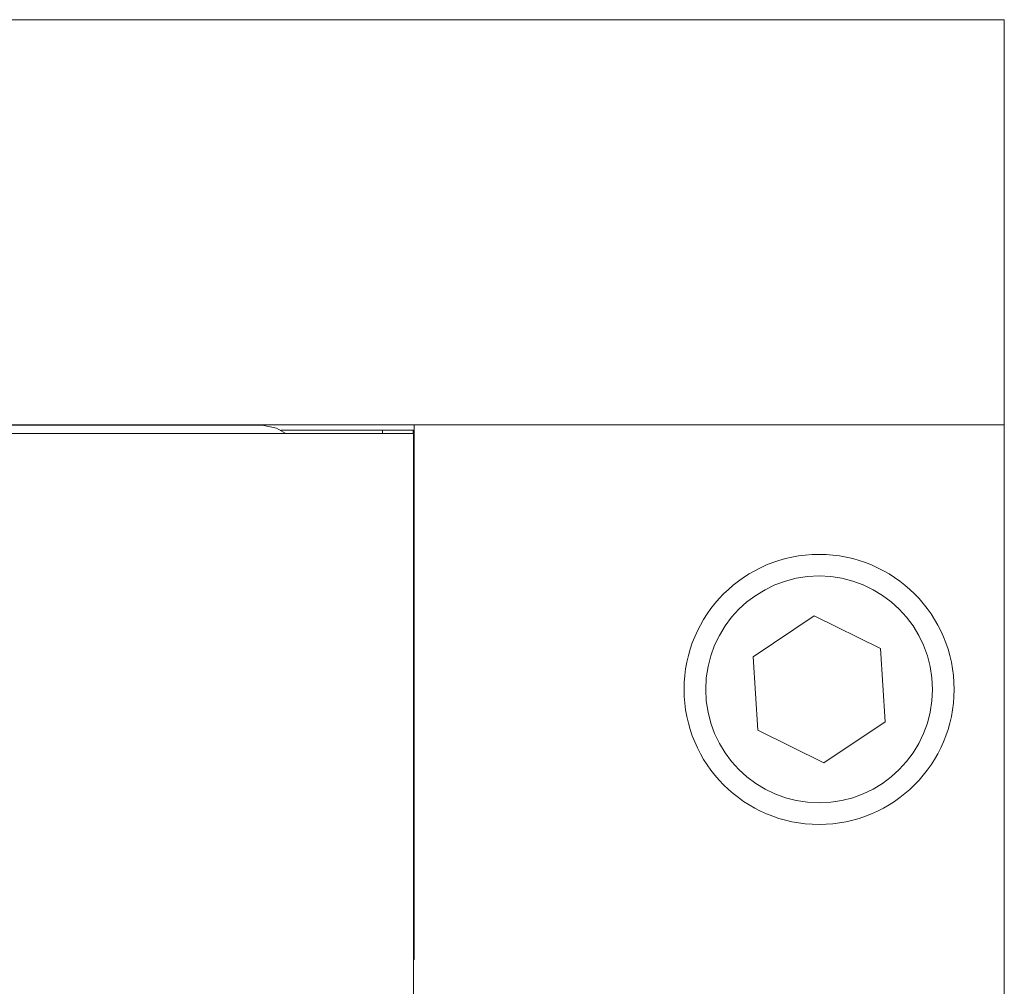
# Model space of a CAD drawing. Header units: inches. Extents: x 4 to 39.3, y 3.6 to 31.2.
# Tile 16 of 28: x 18.3 to 19.3, y 10.9 to 11.8. Entities that reach past the tile are written whole.
import ezdxf

# ---------------------------------------------------------------- set-up
doc = ezdxf.new("R2010")
doc.units = ezdxf.units.IN
doc.header["$MEASUREMENT"] = 0

msp = doc.modelspace()

# ---------------------------------------------------------------- linework, layer by layer
at = {"color": 7, "linetype": 'Continuous', "lineweight": 15}
for p, q in [((16.50714, 11.83235), (19.25714, 11.83235)), ((19.25714, 11.83235), (19.25714, 11.45735)), ((16.50714, 11.45735), (19.25714, 11.45735)), ((18.56989, 11.45701), (17.19439, 11.45701)), ((18.48089, 11.45701), (18.48089, 11.45735)), ((18.56946, 11.45701), (18.56946, 11.45735)), ((18.68147, 11.45235), (18.58733, 11.45235)), ((18.70964, 11.45235), (18.68147, 11.45235)), ((18.68147, 11.44935), (18.68147, 11.45235)), ((18.70964, 11.44935), (18.70964, 11.45235)), ((18.71064, 11.45235), (18.70964, 11.45235)), ((18.71064, 11.45735), (18.71064, 10.96235)), ((18.71064, 11.45735), (19.25714, 11.45735)), ((19.25714, 11.45735), (19.25714, 10.55735)), ((18.32714, 11.44935), (18.71014, 11.44935)), ((18.71014, 11.44935), (18.71014, 10.69935)), ((18.71014, 11.30235), (18.71064, 11.30235)), ((19.08122, 11.28044), (19.02452, 11.24257)), ((19.14237, 11.25026), (19.08122, 11.28044)), ((19.02452, 11.24257), (19.02895, 11.17453)), ((19.1468, 11.18222), (19.14237, 11.25026)), ((19.09009, 11.14435), (19.1468, 11.18222)), ((19.02895, 11.17453), (19.09009, 11.14435)), ((18.71005, 11.08235), (18.71064, 11.08235)), ((18.71014, 10.96235), (18.71064, 10.96235))]:
    msp.add_line(p, q, dxfattribs=at)
at = {"color": 7, "linetype": 'Continuous', "lineweight": 15, "flags": 128}
msp.add_lwpolyline([(18.59174, 11.44935), (18.58328, 11.45434), (18.56989, 11.45701)], dxfattribs=at)
at = {"color": 7, "linetype": 'Continuous', "lineweight": 15}
for radius in [0.125, 0.105]:
    msp.add_circle((19.08564, 11.21235), radius, dxfattribs=at)

doc.saveas('drawing.dxf')
